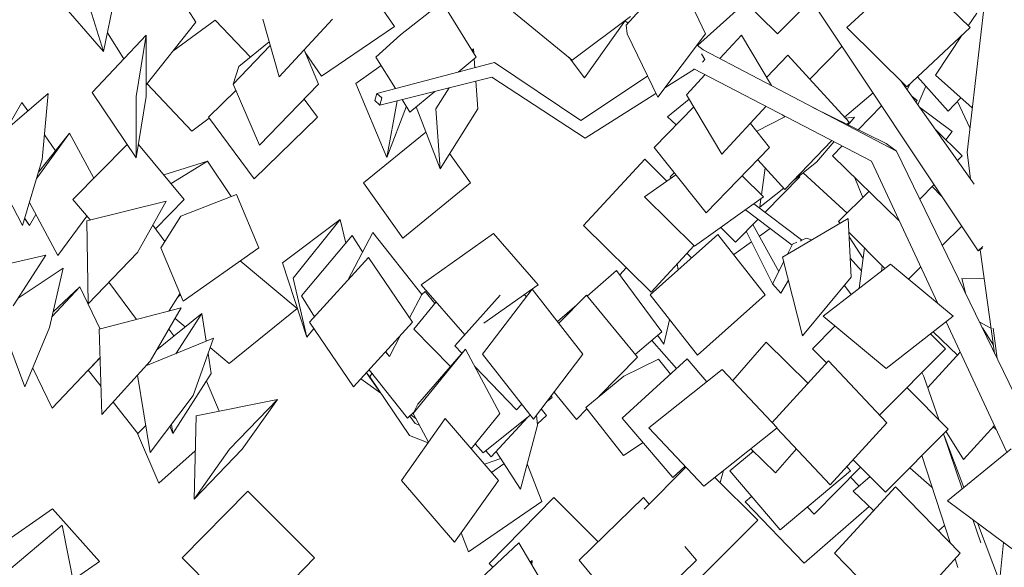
# Model space of a CAD drawing. Extents: x -25320 to 294860, y -9059 to 10983.
# Tile 14 of 58: x -20161 to -18553, y 6868 to 7762. Entities that reach past the tile are written whole.
import ezdxf

# ---------------------------------------------------------------- set-up
doc = ezdxf.new("R2010")
doc.units = 0
doc.header["$MEASUREMENT"] = 0
doc.layers.add('COUPE', color=7, linetype='Continuous', lineweight=0)

msp = doc.modelspace()

# ---------------------------------------------------------------- linework, layer by layer
at = {"layer": 'COUPE', "linetype": 'Continuous', "lineweight": 20}
for p, q in [((-19873.5, 7758.7), (-19942.9, 7868)), ((-18923.6, 7739.3), (-19033.1, 7848.7)), ((-19548.9, 7751.6), (-19605.2, 7833)), ((-19170.5, 7753.7), (-19090.6, 7842.5)), ((-19041, 7739.2), (-19090.6, 7842.5)), ((-18810.3, 7749.5), (-18706.9, 7846.1)), ((-18609.2, 7749.5), (-18706.9, 7846.1)), ((-20024.2, 7710.6), (-20108.8, 7807.8)), ((-20024.2, 7710.6), (-20056.4, 7812.6)), ((-20024.2, 7710.6), (-20003.5, 7812.6)), ((-18596.1, 7384.9), (-18878.1, 7809.1)), ((-19539.2, 7737.7), (-19471.2, 7791.2)), ((-19415.6, 7701.4), (-19471.2, 7791.2)), ((-18923.6, 7739.3), (-18868.5, 7794.7)), ((-18614.1, 7545.4), (-18585.5, 7789.3)), ((-19258.8, 7696.3), (-19354.7, 7775)), ((-19258.8, 7696.3), (-19163.9, 7767.5)), ((-19054.2, 7720.5), (-18985.6, 7782)), ((-18612.1, 7752.4), (-18598.2, 7773.3)), ((-19954.5, 7656), (-19873.5, 7758.7)), ((-19910.9, 7711.2), (-19841.8, 7761.9)), ((-19784.5, 7701.1), (-19841.8, 7761.9)), ((-19737.6, 7669.2), (-19763.9, 7763.1)), ((-19737.6, 7669.2), (-19650.3, 7763.1)), ((-19668.3, 7670.2), (-19548.9, 7751.6)), ((-19238.8, 7667.3), (-19171.8, 7761.6)), ((-19167.8, 7756.7), (-19172.6, 7760.5)), ((-19170.5, 7753.7), (-19168.9, 7739.2)), ((-20042.7, 7643.7), (-19954.4, 7737.2)), ((-19991, 7698.4), (-20018, 7741)), ((-19970.9, 7637), (-19954.4, 7737.2)), ((-19954.5, 7637), (-19954.4, 7737.2)), ((-19539.2, 7737.7), (-19579.5, 7701.4)), ((-19119.3, 7635.9), (-19168.9, 7739.2)), ((-19119.3, 7635.9), (-19041, 7739.2)), ((-19017.9, 7699), (-18982.5, 7737.4)), ((-18933.5, 7654.8), (-18982.5, 7737.4)), ((-18712.6, 7653), (-18810.3, 7749.5)), ((-18712.6, 7653), (-18609.2, 7749.5)), ((-18665.8, 7671.9), (-18622, 7737.6)), ((-19812.3, 7657.4), (-19751.9, 7720.1)), ((-19803.1, 7685.8), (-19753.7, 7726.4)), ((-19045, 7713.2), (-19054.8, 7721)), ((-18870.7, 7665.3), (-18818.2, 7719)), ((-19673.1, 7657.4), (-19696.8, 7713)), ((-19668.3, 7670.2), (-19695.1, 7708.9)), ((-19422.7, 7712.9), (-19420.1, 7714.8)), ((-19422, 7711.7), (-19420.1, 7714.8)), ((-19419.6, 7707.8), (-19420.1, 7714.8)), ((-19042.2, 7697.6), (-19048, 7706.5)), ((-18729.4, 7547.9), (-19045, 7713.2)), ((-18941.5, 7668.3), (-18906.6, 7704.6)), ((-18806.4, 7594.9), (-18906.6, 7704.6)), ((-19612.2, 7658), (-19571, 7687.7)), ((-19547.7, 7650), (-19579.5, 7701.4)), ((-19385.5, 7692.6), (-19577.8, 7642.1)), ((-19445, 7677), (-19415.6, 7701.4)), ((-19417.9, 7684.1), (-19418.9, 7698.6)), ((-19245, 7598.1), (-19385.5, 7692.6)), ((-19238.8, 7667.3), (-19263.9, 7700.5)), ((-19046.2, 7693.3), (-19042.2, 7697.6)), ((-19812.3, 7657.4), (-19803.1, 7685.8)), ((-19443.6, 7677.4), (-19442.5, 7679)), ((-19135.8, 7670.2), (-19245, 7598.1)), ((-19059.2, 7681.9), (-19107.7, 7651.2)), ((-19072.2, 7640), (-19041.9, 7672.9)), ((-18769.9, 7531.5), (-19060.2, 7682.4)), ((-18942.1, 7669.2), (-18939.8, 7670.1)), ((-18605.5, 7618.6), (-18665.8, 7671.9)), ((-19880.1, 7580.5), (-19953.1, 7657.9)), ((-19769.5, 7557.3), (-19812.3, 7657.4)), ((-19769.5, 7557.3), (-19673.1, 7657.4)), ((-19561.4, 7537.6), (-19612.2, 7658)), ((-19390, 7668.7), (-19572.9, 7622.9)), ((-19413.2, 7616.8), (-19416.4, 7662.1)), ((-19237.8, 7568.9), (-19390, 7668.7)), ((-18602.3, 7494), (-18722.4, 7662.7)), ((-18711.7, 7647.7), (-18706.9, 7658.3)), ((-18644.8, 7613.2), (-18695.2, 7669.2)), ((-18694.5, 7623.5), (-18681.3, 7653.7)), ((-20221.3, 7550.7), (-20114.8, 7641.7)), ((-20124.5, 7534), (-20114.8, 7641.7)), ((-19971.1, 7536.7), (-20042.7, 7643.7)), ((-19853, 7603.3), (-19807.9, 7647.2)), ((-19577.8, 7642.1), (-19581.1, 7630.4)), ((-19569.6, 7634.6), (-19577.8, 7642.1)), ((-19523.9, 7611.6), (-19483.1, 7645.4)), ((-19481.6, 7616.8), (-19460, 7651.2)), ((-19122.3, 7642), (-19237.8, 7568.9)), ((-19014.4, 7542.6), (-19072.2, 7640)), ((-18814, 7603.2), (-18767.6, 7642.9)), ((-18695.7, 7630.7), (-18704.5, 7637.6)), ((-20182.8, 7583.5), (-20157.7, 7627.4)), ((-20147.9, 7613.4), (-20157.7, 7627.4)), ((-19971.1, 7536.7), (-19970.9, 7637)), ((-19971.1, 7536.7), (-19954.5, 7637)), ((-19674.9, 7603.3), (-19696.8, 7632.7)), ((-19581.1, 7630.4), (-19572.9, 7622.9)), ((-19572.9, 7622.9), (-19569.6, 7634.6)), ((-19561.4, 7537.6), (-19544.9, 7629.9)), ((-19523.9, 7611.6), (-19536.6, 7632)), ((-19067.8, 7632.6), (-19103.1, 7604)), ((-18791.9, 7582.8), (-18753.6, 7621.8)), ((-18697.9, 7628.4), (-18695.7, 7630.7)), ((-18644.8, 7613.2), (-18624, 7634.9)), ((-18609.4, 7585.7), (-18629.5, 7629.1)), ((-19561.4, 7537.6), (-19529.7, 7621)), ((-19474.7, 7518.9), (-19513.6, 7620.1)), ((-19474.7, 7518.9), (-19481.6, 7616.8)), ((-19474.7, 7518.9), (-19413.2, 7616.8)), ((-19125, 7553.8), (-19060.5, 7620.3)), ((-19014.4, 7542.6), (-18942.2, 7621.1)), ((-18911.9, 7604), (-18915.3, 7607.1)), ((-18746.3, 7560.3), (-18865.7, 7619.3)), ((-18638.6, 7579.7), (-18691.8, 7619.8)), ((-19880.1, 7580.5), (-19851.6, 7601.4)), ((-19778.1, 7502.7), (-19853, 7603.3)), ((-19778.1, 7502.7), (-19674.9, 7603.3)), ((-19089.1, 7590.8), (-19103.1, 7604)), ((-18936.5, 7553.8), (-18967.9, 7593.2)), ((-18957.5, 7580.2), (-18911.9, 7604)), ((-18812.8, 7601.9), (-18797.8, 7603.1)), ((-18809.6, 7591.6), (-18806.4, 7594.9)), ((-18808.1, 7590.9), (-18797.8, 7603.1)), ((-20133.4, 7503.6), (-20079.8, 7577.3)), ((-20130.6, 7513.2), (-20079.8, 7577.3)), ((-20102.6, 7548.5), (-20120.8, 7574.6)), ((-20040, 7503.7), (-20079.8, 7577.3)), ((-19599.5, 7495.9), (-19497.7, 7578.6)), ((-18621.9, 7540.1), (-18665.3, 7582.5)), ((-18648.9, 7566.5), (-18638.6, 7579.7)), ((-20074.3, 7468.9), (-19985.9, 7558.8)), ((-19892.3, 7468.9), (-19967.4, 7558.8)), ((-18911.5, 7485.2), (-18834.8, 7565.3)), ((-18859.8, 7529.6), (-18831.3, 7563.4)), ((-18729.4, 7547.9), (-18746.3, 7560.3)), ((-20156.3, 7426.2), (-20221.3, 7550.7)), ((-19424.7, 7495.9), (-19459, 7544)), ((-19039.9, 7447), (-19125, 7553.8)), ((-19039.9, 7447), (-18936.5, 7553.8)), ((-18833.8, 7540.1), (-18817.8, 7556.4)), ((-18817.9, 7556.3), (-18818.1, 7556.6)), ((-18511.6, 7099), (-18729.4, 7547.9)), ((-18608.3, 7502.4), (-18614.1, 7545.4)), ((-20156.3, 7426.2), (-20124.5, 7534)), ((-19925.9, 7509.1), (-19854.4, 7531.5)), ((-19913.8, 7494.7), (-19854.4, 7531.5)), ((-19816, 7473.6), (-19854.4, 7531.5)), ((-19240.4, 7426.1), (-19140.3, 7534.7)), ((-19104.1, 7499), (-19140.3, 7534.7)), ((-18911.5, 7485.2), (-18955.9, 7533.7)), ((-18897.6, 7499.8), (-18859.8, 7529.6)), ((-18725.7, 7434.4), (-18833.8, 7540.1)), ((-18662, 7299.2), (-18769.9, 7531.5)), ((-18629.6, 7532.3), (-18621.9, 7540.1)), ((-19140.8, 7472.9), (-19089.6, 7509.3)), ((-19098.8, 7505.8), (-19092.1, 7512.5)), ((-18949.9, 7476.4), (-18943.6, 7520.3)), ((-18809.9, 7446.7), (-18881.7, 7512.3)), ((-19535.4, 7405.9), (-19599.5, 7495.9)), ((-19535.4, 7405.9), (-19424.7, 7495.9)), ((-19097, 7504), (-19098.8, 7505.8)), ((-18946.3, 7472.9), (-18981.4, 7507.3)), ((-18943.9, 7448.1), (-18887.1, 7505.8)), ((-18887.1, 7505.8), (-18888.4, 7507.1)), ((-18784.3, 7472), (-18797.2, 7504.3)), ((-18691.3, 7469.4), (-18668, 7493.1)), ((-19897.8, 7441.7), (-19807, 7477.1)), ((-19770.7, 7390), (-19807, 7477.1)), ((-18952.7, 7456.2), (-18913.4, 7487.3)), ((-18823.9, 7432.9), (-18774.3, 7481.9)), ((-18655.7, 7474.5), (-18671, 7490.2)), ((-20098.6, 7377.4), (-20145.2, 7463.7)), ((-20046.3, 7435.4), (-20074.3, 7468.9)), ((-20051.7, 7434.1), (-19921.8, 7466.3)), ((-19968.7, 7382.5), (-19921.8, 7466.3)), ((-19939.6, 7420.8), (-19892.3, 7468.9)), ((-19059.1, 7392.8), (-19140.8, 7472.9)), ((-19059.1, 7392.8), (-18946.3, 7472.9)), ((-18884.4, 7402.8), (-18962, 7461.8)), ((-18952.7, 7456.2), (-18950.8, 7469.7)), ((-18899.8, 7394.3), (-18975.7, 7452)), ((-18942.9, 7447.3), (-18943.8, 7448.2)), ((-20145.1, 7426.6), (-20153, 7437.4)), ((-20145.1, 7426.6), (-20152.9, 7437.8)), ((-20145.1, 7426.6), (-20134.8, 7444.5)), ((-20098.6, 7377.4), (-20051.7, 7441.8)), ((-20049.2, 7298.6), (-20051.7, 7434.1)), ((-19897.8, 7441.7), (-19930.7, 7390)), ((-19731.8, 7365.2), (-19637.6, 7436.4)), ((-19714.5, 7340.2), (-19637.6, 7436.4)), ((-19628.6, 7397.6), (-19637.6, 7436.4)), ((-18992.2, 7399.1), (-18955.3, 7436.5)), ((-18915.3, 7374.8), (-18808.1, 7437.7)), ((-18821.1, 7430), (-18823.9, 7432.9)), ((-18803.1, 7342.1), (-18808.1, 7437.7)), ((-18725.7, 7434.4), (-18725.1, 7435)), ((-19924.2, 7400.2), (-19943.9, 7426.8)), ((-19625.4, 7337.1), (-19584.7, 7414.9)), ((-19504.4, 7313.7), (-19584.7, 7414.9)), ((-19505.3, 7329.6), (-19387.2, 7413.5)), ((-19314.7, 7329.6), (-19387.2, 7413.5)), ((-19130.2, 7317.5), (-19240.4, 7426.1)), ((-18992.2, 7399.1), (-19016.3, 7423.2)), ((-18931.9, 7331.1), (-18974.6, 7417)), ((-18921.6, 7351.3), (-18963.7, 7428)), ((-18953.1, 7408.7), (-18935.4, 7421.4)), ((-18748.5, 7356), (-18806.9, 7415.6)), ((-18654.5, 7393.5), (-18622.7, 7425)), ((-19701.1, 7311.5), (-19618, 7410.2)), ((-19601.2, 7383.3), (-19618, 7410.2)), ((-19131.7, 7313.1), (-19020.9, 7411.4)), ((-18943.5, 7313.1), (-19020.9, 7411.4)), ((-18995.2, 7378.8), (-18965.9, 7399.6)), ((-18899.1, 7395.6), (-18891.8, 7398.9)), ((-18885.8, 7400.9), (-18884.4, 7402.8)), ((-18884.4, 7402.8), (-18883.6, 7402)), ((-18884, 7402.4), (-18876.7, 7405.6)), ((-18867.4, 7402.8), (-18876.7, 7405.6)), ((-18783.8, 7372.4), (-18806.5, 7407.7)), ((-20049.2, 7298.6), (-19968.7, 7382.5)), ((-19894.4, 7302.9), (-19930.7, 7390)), ((-19894.4, 7302.9), (-19770.7, 7390)), ((-19130.2, 7317.5), (-19059.9, 7393.7)), ((-19063.9, 7373.3), (-19071.5, 7381.2)), ((-18899.1, 7395.6), (-18907.3, 7379.4)), ((-18790.3, 7323.6), (-18781.5, 7389.7)), ((-18596.1, 7384.9), (-18588.5, 7391.9)), ((-18589, 7388.6), (-18596.1, 7384.9)), ((-18574.9, 7257.8), (-18592.5, 7386.7)), ((-20249.6, 7347.3), (-20118.2, 7378.1)), ((-20171.9, 7294.9), (-20118.2, 7378.1)), ((-19708, 7290.7), (-19801.2, 7368.6)), ((-19692, 7244), (-19731.8, 7365.2)), ((-19687.7, 7268.5), (-19591.7, 7374.1)), ((-19519.8, 7268.5), (-19591.7, 7374.1)), ((-18913.4, 7367.4), (-18931.9, 7331.1)), ((-18882.8, 7246.4), (-18915.3, 7374.8)), ((-18786.5, 7352.5), (-18804.7, 7372.8)), ((-20163.6, 7307.8), (-20090.3, 7356.4)), ((-20112.6, 7259.5), (-20090.3, 7356.4)), ((-19234.5, 7311.2), (-19186.4, 7352.6)), ((-19112.3, 7252.9), (-19186.4, 7352.6)), ((-19181.3, 7345.7), (-19170.7, 7357.4)), ((-19086, 7353.6), (-19087.2, 7364.1)), ((-18848.8, 7278.1), (-18739.1, 7363.3)), ((-18753.8, 7351.9), (-18752.8, 7360.4)), ((-18636.7, 7278.1), (-18739.1, 7363.3)), ((-18709.7, 7338.9), (-18689.7, 7358.7)), ((-19970.5, 7272.7), (-20015.6, 7333.6)), ((-19692, 7244), (-19714.5, 7340.2)), ((-18905.7, 7336.8), (-18918.4, 7315.6)), ((-18882.8, 7246.4), (-18803.1, 7342.1)), ((-18586, 7339.1), (-18622.6, 7340)), ((-18616, 7314.1), (-18622.6, 7340)), ((-20108.5, 7277.4), (-20062.8, 7326)), ((-20106.6, 7285.6), (-20062.8, 7326)), ((-20029.5, 7257.3), (-20062.8, 7326)), ((-19434.4, 7247.7), (-19505.3, 7329.6)), ((-19504.5, 7313.8), (-19499.2, 7318.7)), ((-19483.4, 7298.8), (-19499.2, 7318.7)), ((-19405.5, 7216.3), (-19324.5, 7322.6)), ((-19403.2, 7266.7), (-19314.7, 7329.6)), ((-19241.3, 7216.3), (-19324.5, 7322.6)), ((-18918.4, 7315.6), (-18931.9, 7331.1)), ((-18803.3, 7313.4), (-18814.3, 7328.6)), ((-19917.6, 7286.5), (-19899.4, 7314.8)), ((-19902.4, 7310.1), (-19898.7, 7313.1)), ((-19679.8, 7277.2), (-19701.1, 7311.5)), ((-19524.5, 7275.3), (-19504.4, 7313.7)), ((-19517.4, 7257), (-19481.1, 7301.6)), ((-19450.5, 7229.6), (-19376.7, 7312.3)), ((-19334, 7310.2), (-19337.3, 7313.6)), ((-19280.7, 7266.6), (-19235.7, 7312.7)), ((-19152.5, 7211.1), (-19235.7, 7312.7)), ((-19054.3, 7214.7), (-19131.7, 7313.1)), ((-19054.3, 7214.7), (-18943.5, 7313.1)), ((-20031.2, 7256.8), (-19897.3, 7291.8)), ((-19948, 7204.6), (-19897.3, 7291.8)), ((-19818.9, 7200.9), (-19708, 7290.7)), ((-19283, 7269.5), (-19251.1, 7297)), ((-20152.6, 7162.6), (-20193.7, 7271.2)), ((-19937, 7223.5), (-19863.9, 7282.7)), ((-19890.8, 7260.9), (-19907.3, 7274.7)), ((-19906, 7217), (-19863.9, 7282.7)), ((-19856.6, 7237.3), (-19863.9, 7282.7)), ((-19615.8, 7162.9), (-19687.7, 7268.5)), ((-19615.8, 7162.9), (-19519.8, 7268.5)), ((-19109.5, 7232.5), (-19099.8, 7272.5)), ((-18746.4, 7192.8), (-18848.8, 7278.1)), ((-18746.4, 7192.8), (-18636.7, 7278.1)), ((-18549.8, 7057.3), (-18648.1, 7269.2)), ((-18575, 7258.5), (-18594.1, 7269.1)), ((-20152.6, 7162.6), (-20112.6, 7259.5)), ((-20026.8, 7117.4), (-20031.2, 7256.8)), ((-19909.3, 7246), (-19917.7, 7256.8)), ((-19692, 7244), (-19680.7, 7258.2)), ((-19457.6, 7196.1), (-19517.4, 7257)), ((-19155.9, 7215.4), (-19112.3, 7252.9)), ((-18866.7, 7225), (-18829.8, 7262.2)), ((-18629.6, 7214.6), (-18669.6, 7252.6)), ((-18589.2, 7258.8), (-18588.8, 7259.2)), ((-18571, 7230.8), (-18588.8, 7259.2)), ((-18569.1, 7217.5), (-18574.9, 7257.8)), ((-18564.9, 7208.9), (-18571.4, 7258.4)), ((-19955, 7196.9), (-19844.7, 7242.2)), ((-19877.9, 7148.8), (-19844.7, 7242.2)), ((-19557.3, 7212.5), (-19539.1, 7247.3)), ((-19088.4, 7192.9), (-19129.1, 7238.4)), ((-19109.5, 7232.5), (-19119.3, 7246.9)), ((-18996.8, 7173.4), (-18942.3, 7236)), ((-18873.9, 7168.6), (-18942.3, 7236)), ((-18649.3, 7225), (-18673.6, 7249.4)), ((-19818.9, 7200.9), (-19850.1, 7226.9)), ((-19557.3, 7212.5), (-19563.9, 7220)), ((-19557.3, 7212.5), (-19563.6, 7220.4)), ((-19518.4, 7119.2), (-19433.3, 7224.2)), ((-19510.8, 7134.7), (-19433.3, 7224.2)), ((-19438.9, 7217.7), (-19450.5, 7229.6)), ((-19377.2, 7119.2), (-19433.3, 7224.2)), ((-18843.5, 7201.8), (-18866.7, 7225)), ((-18757, 7116.6), (-18649.3, 7225)), ((-20049.3, 7190.3), (-20029.7, 7210.2)), ((-20046.7, 7192.9), (-20029.8, 7211)), ((-20026.8, 7117.4), (-19948, 7204.6)), ((-19848.2, 7184.8), (-19853.5, 7217.5)), ((-19322.3, 7110), (-19405.5, 7216.3)), ((-19322.3, 7110), (-19241.3, 7216.3)), ((-19215.2, 7146.9), (-19152.5, 7211.1)), ((-19177.1, 7111.7), (-19071.1, 7208.7)), ((-19174.6, 7180.2), (-19117.7, 7208)), ((-19098.6, 7183.6), (-19117.7, 7208)), ((-19039.2, 7171.2), (-19071.1, 7208.7)), ((-18932.1, 7104.8), (-18840.5, 7205.1)), ((-18745.1, 7104), (-18840.5, 7205.1)), ((-18678.1, 7161.5), (-18625.1, 7219.5)), ((-20107.9, 7127.8), (-20139.8, 7193.6)), ((-20107.9, 7127.8), (-20049.3, 7190.2)), ((-20028.2, 7163.3), (-20049.3, 7190.3)), ((-19589.7, 7189.3), (-19592.7, 7188.3)), ((-19527.9, 7111.7), (-19590.7, 7190.6)), ((-19349.6, 7125.1), (-19418.4, 7196.4)), ((-19133.7, 7096), (-19013.8, 7191.4)), ((-18923.9, 7096), (-19013.8, 7191.4)), ((-19947.9, 7055.4), (-19968.5, 7181.9)), ((-19911, 7086.9), (-19848.2, 7184.8)), ((-19835.3, 7123.3), (-19856.2, 7172.3)), ((-19571.5, 7152.3), (-19604.2, 7175.7)), ((-19574.7, 7157.1), (-19595, 7185.8)), ((-19594.9, 7185.9), (-19589.6, 7179.1)), ((-19589.6, 7179.1), (-19586, 7184.6)), ((-19524.7, 7083.3), (-19589.6, 7179.1)), ((-19174.6, 7180.2), (-19236.7, 7129.3)), ((-18684.4, 7179.9), (-18687.9, 7186.2)), ((-18660.4, 7109.7), (-18684.4, 7179.9)), ((-18644.7, 7093.9), (-18712.3, 7161.6)), ((-19947.9, 7055.4), (-19877.9, 7148.8)), ((-19873.1, 7115.7), (-19740.2, 7142.2)), ((-19818.8, 7060.9), (-19740.2, 7142.2)), ((-19797.9, 7060.9), (-19740.2, 7142.2)), ((-19300.8, 7138.2), (-19291.5, 7145.7)), ((-19291.5, 7145.7), (-19293.5, 7147.9)), ((-19251.7, 7109.6), (-19288.5, 7154.4)), ((-19968.2, 7086.4), (-20008.3, 7137.8)), ((-19518.4, 7119.2), (-19510.8, 7134.7)), ((-19349.6, 7125.1), (-19341.4, 7134.3)), ((-19301.1, 7116.3), (-19309.5, 7126.9)), ((-19251.7, 7109.6), (-19234.8, 7126.9)), ((-19174.9, 7050.7), (-19236.7, 7129.3)), ((-19233.5, 7125.3), (-19234.9, 7126.8)), ((-19876.5, 6979.5), (-19873.1, 7115.7)), ((-19537.9, 7009.9), (-19466.3, 7111)), ((-19527.9, 7111.7), (-19517.1, 7121.8)), ((-19515.4, 7103), (-19524.3, 7115.1)), ((-19514.2, 7111.4), (-19522.2, 7117.1)), ((-19493.5, 7072.6), (-19518.4, 7119.2)), ((-19379.5, 7009.9), (-19466.3, 7111)), ((-19423.9, 7061.6), (-19377.2, 7119.2)), ((-19404.1, 7055.1), (-19327.6, 7116.7)), ((-19391.2, 7048.5), (-19332.1, 7113)), ((-19315.6, 7100.5), (-19317, 7117)), ((-19315.7, 7102.2), (-19301.1, 7116.3)), ((-19094.5, 7014.7), (-19177.1, 7111.7)), ((-19968.2, 7086.4), (-19955.1, 7099.7)), ((-19911, 7086.9), (-19915.7, 7098.4)), ((-19911, 7086.9), (-19913.3, 7101.5)), ((-19508.2, 7100.3), (-19515.4, 7103)), ((-19343.2, 6995.7), (-19315.6, 7100.5)), ((-19043.8, 7000.7), (-19133.7, 7096)), ((-19043.8, 7000.7), (-18923.9, 7096)), ((-18837.4, 7003), (-18924.7, 7095.4)), ((-18837.4, 7003), (-18745.1, 7104)), ((-18747.1, 6990.9), (-18644.7, 7093.9)), ((-18619.8, 7044.4), (-18569.4, 7099.5)), ((-18566.3, 7092.9), (-18571.4, 7097.4)), ((-19933.8, 7005.4), (-19968.6, 7086.9)), ((-19494.3, 7071.4), (-19524.7, 7083.3)), ((-18621.8, 6996.4), (-18652.4, 7086.2)), ((-18619.2, 6998.5), (-18651.4, 7083.2)), ((-18619.8, 7044.4), (-18648.5, 7090.2)), ((-19876.5, 6979.5), (-19818.8, 7060.9)), ((-19876.5, 6979.5), (-19797.9, 7060.9)), ((-19404.1, 7055.1), (-19417.5, 7069.5)), ((-19174.9, 7050.7), (-19143.1, 7071.8)), ((-18927, 7022.3), (-18967, 7061.7)), ((-18927, 7022.3), (-18892.8, 7061.6)), ((-18645.8, 6976.7), (-18542.3, 7061.6)), ((-19933.8, 7005.4), (-19874.6, 7058.1)), ((-19402.2, 7036.4), (-19375.7, 7045.6)), ((-19391.2, 7048.5), (-19399.8, 7058.6)), ((-19343.2, 6995.7), (-19383.3, 7057.2)), ((-19001.5, 7025.4), (-18962.9, 7057.7)), ((-18965.1, 7056.5), (-18963.4, 7058.2)), ((-18964.7, 7056.1), (-18965.1, 7056.5)), ((-18747.1, 6990.9), (-18800, 7043.9)), ((-18641.9, 6908.6), (-18687.7, 7050.7)), ((-19390.8, 7023.1), (-19370.3, 7037.2)), ((-19308.5, 6975.7), (-19332.3, 7037.2)), ((-19141.6, 6963.2), (-19073.1, 7031.7)), ((-19094.5, 7014.7), (-19074.4, 7033.1)), ((-18863.5, 6955.1), (-18787.9, 7031.8)), ((-18804.2, 7025.4), (-18810.4, 7032.6)), ((-18670.9, 6998.5), (-18707.5, 7030.8)), ((-19083.5, 7021.3), (-19085, 7023.5)), ((-18956, 6945.1), (-19025.8, 7015)), ((-19017.5, 7006.6), (-19011.6, 7026.3)), ((-18919, 6929.3), (-19001.5, 7025.4)), ((-18919, 6929.3), (-18804.2, 7025.4)), ((-18790.2, 7000.8), (-18804.2, 7015.3)), ((-18800.2, 6992.2), (-18772.3, 7016.2)), ((-19451.1, 6908.9), (-19537.9, 7009.9)), ((-19451.1, 6908.9), (-19379.5, 7009.9)), ((-18830.6, 6891.3), (-18730.9, 6999.8)), ((-18625.1, 6891.3), (-18730.9, 6999.8)), ((-19895.9, 6883.4), (-19788.7, 6992.7)), ((-19679.7, 6883.4), (-19788.7, 6992.7)), ((-19394.6, 6874.1), (-19288.9, 6982.1)), ((-19216.3, 6909.9), (-19288.9, 6982.1)), ((-19247.5, 6879.5), (-19142.3, 6982.1)), ((-19133.3, 6971.4), (-19142.3, 6982.1)), ((-18976.3, 6975), (-18966, 6984)), ((-18766.8, 6960.7), (-18800.2, 6992.2)), ((-20230.5, 6877.7), (-20107.6, 6963.7)), ((-20030.9, 6877.7), (-20107.6, 6963.7)), ((-19428.4, 6893.5), (-19308.5, 6975.7)), ((-18880.1, 6875.1), (-18976.3, 6975)), ((-18880.1, 6875.1), (-18774, 6967.5)), ((-18863.5, 6955.1), (-18874.7, 6966.4)), ((-18531.9, 6891.8), (-18645.8, 6976.7)), ((-20186.1, 6857.4), (-20091.6, 6936.8)), ((-20072.2, 6837.9), (-20091.6, 6936.8)), ((-19057.8, 6843.4), (-18956, 6945.1)), ((-18660.7, 6927.9), (-18650.9, 6936.3)), ((-18591.6, 6907.9), (-18604.6, 6946)), ((-18572, 6874.3), (-18597.2, 6940.5)), ((-19428.4, 6893.5), (-19440.2, 6924.2)), ((-19455.6, 6805.7), (-19346.1, 6908.1)), ((-19287.1, 6808.5), (-19346.1, 6908.1)), ((-19056.1, 6879.5), (-19075.1, 6902.2)), ((-18591.6, 6907.9), (-18591.6, 6908.1)), ((-18562.2, 6832.6), (-18554.4, 6908.6)), ((-19786.9, 6774.1), (-19895.9, 6883.4)), ((-19786.9, 6774.1), (-19679.7, 6883.4)), ((-18724.7, 6782.8), (-18830.6, 6891.3)), ((-18724.7, 6782.8), (-18625.1, 6891.3)), ((-18628.9, 6868), (-18633.4, 6882.2)), ((-20074.1, 6847.5), (-20030.9, 6877.7)), ((-19388.7, 6868.2), (-19394.6, 6874.1)), ((-19327.4, 6876.6), (-19324, 6879.1)), ((-19326.1, 6874.4), (-19324, 6879.1)), ((-19324.8, 6872.2), (-19324, 6879.1)), ((-19161.3, 6776.9), (-19247.5, 6879.5)), ((-19161.3, 6776.9), (-19056.1, 6879.5)), ((-18560.9, 6845.4), (-18572, 6874.3))]:
    msp.add_line(p, q, dxfattribs=at)

doc.saveas('drawing.dxf')
